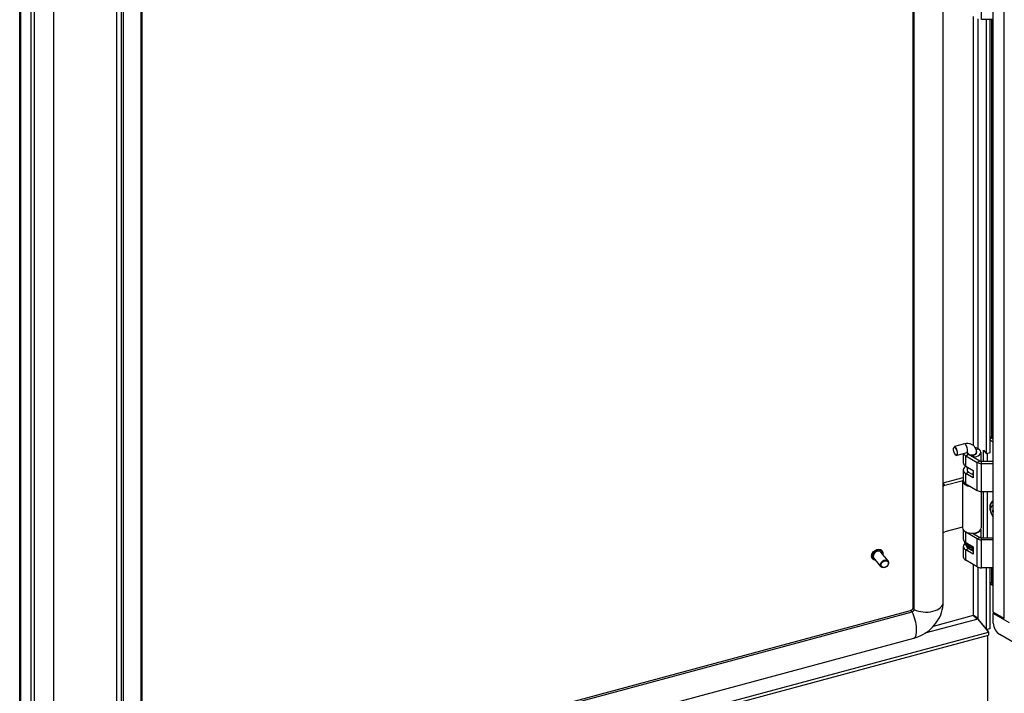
# Model space of a CAD drawing. Extents: x 807 to 1172, y 30 to 260.
# Tile 209 of 214: x 1086 to 1108, y 200 to 215. Entities that reach past the tile are written whole.
import ezdxf

# ---------------------------------------------------------------- set-up
doc = ezdxf.new("R2010")
doc.units = 0
doc.header["$LTSCALE"] = 4
doc.header["$MEASUREMENT"] = 0
doc.layers.get('0').update_dxf_attribs({"linetype": 'CONTINUOUS'})

msp = doc.modelspace()

# ---------------------------------------------------------------- linework, layer by layer
for p, q in [((1106.984, 201.969), (1106.984, 244.315)), ((1106.288, 201.837), (1106.288, 244.166)), ((1106.312, 201.8), (1106.312, 244.145)), ((1108.141, 201.738), (1108.141, 244.141)), ((1108.396, 201.591), (1108.396, 243.994)), ((1085.61, 195.67), (1085.61, 239.275)), ((1085.626, 239.252), (1085.626, 195.612)), ((1085.868, 238.952), (1085.868, 195.312)), ((1085.948, 238.973), (1085.948, 195.333)), ((1087.853, 217.146), (1087.853, 197.283)), ((1087.857, 197.273), (1087.857, 217.136)), ((1087.956, 217.013), (1087.956, 198.632)), ((1088.012, 198.959), (1088.012, 217.002)), ((1086.396, 216.67), (1086.396, 196.427)), ((1088.415, 216.497), (1088.415, 198.598)), ((1088.44, 216.516), (1088.44, 198.605)), ((1107.869, 215.458), (1107.869, 216.105)), ((1107.68, 205.597), (1107.68, 215.533)), ((1107.786, 215.474), (1107.786, 205.526)), ((1108.141, 215.458), (1107.869, 215.458)), ((1107.983, 205.406), (1107.983, 215.458)), ((1108.063, 215.458), (1108.063, 205.427)), ((1108.099, 215.458), (1108.099, 205.777)), ((1108.063, 205.752), (1108.103, 205.775)), ((1108.103, 205.775), (1108.141, 205.753)), ((1107.229, 205.551), (1107.233, 205.56)), ((1107.476, 205.633), (1107.244, 205.571)), ((1108.063, 205.726), (1108.141, 205.681)), ((1107.276, 205.376), (1107.285, 205.37)), ((1107.531, 205.429), (1107.299, 205.366)), ((1107.445, 205.406), (1107.445, 205.203)), ((1107.505, 205.358), (1107.567, 205.393)), ((1107.505, 205.12), (1107.505, 205.358)), ((1107.505, 205.358), (1107.77, 205.205)), ((1107.542, 205.415), (1107.542, 205.431)), ((1107.567, 205.393), (1107.832, 205.24)), ((1107.677, 205.33), (1107.677, 205.376)), ((1107.677, 205.376), (1107.7, 205.327)), ((1107.7, 205.317), (1107.7, 205.327)), ((1107.791, 205.523), (1107.746, 205.497)), ((1107.753, 205.415), (1107.753, 205.44)), ((1107.85, 205.44), (1107.85, 205.234)), ((1107.916, 205.489), (1107.983, 205.406)), ((1107.916, 205.232), (1107.916, 205.489)), ((1108.063, 205.427), (1107.983, 205.406)), ((1107.996, 205.409), (1107.996, 205.232)), ((1107.505, 205.12), (1107.677, 205.02)), ((1107.542, 205.005), (1107.542, 205.099)), ((1107.77, 205.205), (1107.832, 205.24)), ((1107.77, 204.557), (1107.77, 205.205)), ((1107.869, 205.232), (1108.141, 205.232)), ((1107.869, 205.181), (1107.869, 205.232)), ((1107.869, 205.181), (1108.141, 205.181)), ((1107.869, 204.533), (1107.869, 205.181)), ((1106.984, 204.729), (1107.445, 204.854)), ((1107.445, 205.03), (1107.445, 204.792)), ((1107.505, 204.947), (1107.567, 204.983)), ((1107.677, 204.848), (1107.505, 204.947)), ((1107.505, 204.71), (1107.505, 204.947)), ((1107.567, 204.983), (1107.677, 204.919)), ((1107.677, 205.02), (1107.677, 204.848)), ((1107.677, 204.966), (1107.677, 204.966)), ((1107.677, 204.92), (1107.677, 204.966)), ((1107.02, 204.675), (1106.984, 204.72)), ((1107.02, 204.675), (1107.446, 204.789)), ((1107.447, 204.777), (1107.432, 204.777)), ((1107.432, 204.771), (1107.432, 203.691)), ((1107.505, 204.71), (1107.77, 204.557)), ((1107.863, 204.533), (1107.863, 203.691)), ((1107.869, 204.533), (1108.141, 204.533)), ((1107.916, 203.461), (1107.916, 204.533)), ((1107.996, 204.533), (1107.996, 203.461)), ((1108.141, 204.089), (1108.125, 204.097)), ((1108.128, 204.051), (1108.141, 204.045)), ((1107.432, 203.706), (1107.02, 203.595)), ((1107.445, 203.648), (1107.445, 203.432)), ((1107.505, 203.587), (1107.515, 203.593)), ((1107.77, 203.434), (1107.505, 203.587)), ((1107.505, 203.35), (1107.505, 203.587)), ((1107.664, 203.567), (1107.832, 203.47)), ((1107.677, 203.559), (1107.677, 203.568)), ((1107.7, 203.557), (1107.694, 203.57)), ((1107.7, 203.546), (1107.7, 203.557)), ((1107.85, 203.648), (1107.85, 203.463)), ((1107.445, 203.26), (1107.445, 203.022)), ((1107.546, 203.23), (1107.487, 203.328)), ((1107.505, 203.35), (1107.677, 203.25)), ((1107.569, 203.283), (1107.569, 203.312)), ((1107.569, 203.283), (1107.585, 203.275)), ((1107.585, 203.303), (1107.585, 203.275)), ((1107.594, 203.28), (1107.589, 203.277)), ((1107.594, 203.268), (1107.594, 203.298)), ((1107.649, 203.196), (1107.649, 203.266)), ((1107.649, 203.266), (1107.649, 203.183)), ((1107.77, 203.434), (1107.832, 203.47)), ((1107.77, 202.786), (1107.77, 203.434)), ((1107.869, 203.41), (1107.869, 203.461)), ((1107.869, 203.461), (1108.141, 203.461)), ((1108.141, 203.41), (1107.869, 203.41)), ((1107.869, 202.763), (1107.869, 203.41)), ((1105.707, 202.924), (1105.542, 203.128)), ((1105.568, 203.155), (1105.565, 203.158)), ((1107.505, 203.177), (1107.567, 203.213)), ((1107.677, 203.077), (1107.505, 203.177)), ((1107.505, 202.939), (1107.505, 203.177)), ((1107.544, 203.232), (1107.544, 203.233)), ((1107.567, 203.213), (1107.677, 203.149)), ((1107.604, 203.203), (1107.59, 203.199)), ((1107.649, 203.196), (1107.649, 203.183)), ((1107.677, 203.25), (1107.677, 203.077)), ((1107.677, 203.196), (1107.677, 203.196)), ((1107.677, 203.149), (1107.677, 203.196)), ((1105.346, 202.976), (1105.343, 202.979)), ((1105.542, 202.791), (1105.377, 202.995)), ((1107.77, 202.786), (1107.505, 202.939)), ((1107.68, 201.664), (1107.68, 202.838)), ((1107.786, 202.779), (1107.786, 201.578)), ((1108.141, 202.763), (1107.869, 202.763)), ((1107.983, 201.333), (1107.983, 202.763)), ((1108.063, 202.763), (1108.063, 201.355)), ((1108.099, 202.763), (1108.099, 202.409)), ((1108.141, 202.349), (1108.063, 202.394)), ((1108.141, 202.385), (1108.099, 202.409)), ((1088.471, 196.995), (1106.227, 201.776)), ((1088.476, 196.954), (1106.264, 201.743)), ((1106.759, 201.416), (1107.68, 201.664)), ((1108.396, 201.591), (1108.141, 201.738)), ((1108.141, 201.703), (1108.172, 201.72)), ((1108.515, 201.487), (1108.141, 201.703)), ((1108.141, 201.479), (1108.141, 201.703)), ((1107.785, 201.577), (1106.558, 201.247)), ((1107.785, 201.577), (1108.027, 201.277)), ((1107.786, 201.578), (1107.983, 201.333)), ((1088.889, 196.053), (1108.027, 201.205)), ((1088.893, 196.126), (1108.027, 201.277)), ((1108.063, 201.355), (1107.983, 201.333)), ((1108.015, 201.292), (1108.015, 201.342)), ((1108.027, 201.277), (1108.027, 201.205)), ((1124.333, 191.958), (1108.29, 201.22)), ((1088.818, 196.427), (1106.304, 201.134)), ((1108.015, 197.531), (1108.015, 201.202))]:
    msp.add_line(p, q)
for centre, major_axis, ratio, start_param, end_param in [((1108.103, 205.689), (-0.0529, 0.0916), 0.57735, 5.497787, 6.058041), ((1107.272, 205.468), (0.027, -0.102), 0.345066, 5.906707, 9.801257), ((1107.504, 205.531), (0.027, -0.102), 0.345066, 0, 3.141593), ((1107.648, 205.44), (-0.202, 0), 0.57735, 3.926991, 4.329641), ((1107.648, 205.44), (-0.202, 0), 0.57735, 0.280417, 0.785398), ((1107.648, 205.44), (-0.114, 0), 0.57735, 0.159232, 0.785398), ((1107.648, 205.44), (-0.106, 0), 0.57735, 0.153374, 3.141593), ((1107.648, 205.44), (0.114, 0), 0.57735, 4.974792, 6.708088), ((1107.648, 205.44), (0.202, 0), 0.57735, 4.974792, 7.068583), ((1107.648, 205.03), (-0.202, 0), 0.57735, 5.451746, 7.068583), ((1107.648, 205.203), (-0.202, 0), 0.57735, 0, 0.785398), ((1107.869, 205.262), (0.141, 0), 0.57735, 3.926991, 4.712389), ((1107.869, 205.262), (0.0529, 0), 0.57735, 3.926991, 4.712389), ((1107.648, 205.03), (-0.114, 0), 0.57735, 5.895869, 7.068583), ((1107.648, 205.03), (0.114, 0), 0.57735, 4.974792, 4.975816), ((1107.02, 204.632), (0.0411, 0.0332), 0.739997, 1.03209, 1.907643), ((1107.648, 204.771), (-0.216, 0), 0.57735, 6.232336, 7.687158), ((1107.648, 204.792), (-0.202, 0), 0.57735, 0, 0.785398), ((1107.869, 204.614), (0.141, 0), 0.57735, 3.926991, 4.712389), ((1108.265, 204.055), (-0.144, 0.249), 0.57735, 6.151494, 7.598507), ((1108.258, 204.052), (-0.134, 0.232), 0.57735, 6.165701, 6.939285), ((1108.219, 204.029), (-0.101, 0.175), 0.57735, 6.081369, 8.055798), ((1108.234, 204.037), (-0.099, 0.172), 0.57735, 6.220072, 6.232028), ((1108.219, 204.029), (0.067, -0.117), 0.57735, 3.805759, 4.208475), ((1108.229, 204.035), (-0.066, 0.113), 0.57735, 0.751235, 1.063438), ((1107.02, 203.638), (-0.0411, -0.0332), 0.739997, 0.156537, 1.03209), ((1107.648, 203.691), (-0.216, 0), 0.57735, 0, 2.007129), ((1107.648, 203.67), (-0.202, 0), 0.57735, 0.285566, 0.785398), ((1107.648, 203.67), (0.202, 0), 0.57735, 4.974792, 5.997619), ((1107.648, 203.691), (0.216, 0), 0.57735, 5.148721, 6.283185), ((1107.648, 203.26), (-0.202, 0), 0.57735, 5.64268, 7.068583), ((1107.648, 203.432), (-0.202, 0), 0.57735, 0, 0.785398), ((1107.648, 203.36), (-0.171, 0), 0.57735, 0.336017, 0.673567), ((1107.648, 203.26), (-0.114, 0), 0.57735, 5.471606, 5.838767), ((1107.648, 203.243), (0.104, 0), 0.57735, 2.427229, 2.659565), ((1107.648, 203.244), (-0.0829, 0), 0.57735, 5.497787, 6.056666), ((1107.648, 203.268), (-0.0533, 0), 0.57735, 0, 1.596047), ((1107.869, 203.492), (-0.141, 0), 0.57735, 0.785398, 1.570796), ((1107.869, 203.492), (0.0529, 0), 0.57735, 3.926991, 4.712389), ((1105.454, 203.068), (-0.111, -0.09), 0.739997, 3.141593, 6.283185), ((1105.457, 203.065), (-0.111, -0.09), 0.739997, 3.141593, 6.283185), ((1105.459, 203.062), (-0.106, -0.085), 0.739997, 2.463573, 6.961205), ((1105.459, 203.062), (-0.0823, -0.0665), 0.739997, 3.141593, 6.283185), ((1107.648, 203.26), (-0.114, 0), 0.57735, 0.204924, 0.785398), ((1107.648, 203.244), (0.0829, 0), 0.57735, 4.151945, 4.728621), ((1107.648, 203.243), (0.0829, 0), 0.57735, 4.153273, 4.728621), ((1107.648, 203.243), (-0.104, 0), 0.57735, 1.216427, 1.587028), ((1107.648, 203.26), (0.114, 0), 0.57735, 4.974792, 4.975816), ((1107.648, 203.022), (-0.202, 0), 0.57735, 0, 0.785398), ((1107.869, 202.844), (-0.141, 0), 0.57735, 0.785398, 1.570796), ((1108.246, 202.494), (-0.207, 0), 0.57735, 0.48735, 0.785398), ((1106.583, 201.969), (0.4, 0), 0.57735, 3.967451, 6.283185), ((1106.253, 201.682), (-0.0251, 0.0932), 0.345066, 5.331371, 6.283185), ((1106.264, 201.787), (0.0411, 0.0332), 0.739997, 4.173683, 5.744479), ((1106.2, 201.521), (0.104, -0.386), 0.345066, 0, 2.089513), ((1106.384, 201.837), (-0.0966, 0), 0.57735, 0, 0.725592), ((1108.29, 201.393), (-0.106, 0.183), 0.57735, 0.785398, 2.356194)]:
    msp.add_ellipse(centre, major_axis=major_axis, ratio=ratio, start_param=start_param, end_param=end_param)
for centre, major_axis, ratio in [((1107.264, 205.466), (-0.0253, 0.094), 0.345066), ((1105.625, 202.857), (-0.0823, -0.0665), 0.739997), ((1105.63, 202.85), (-0.0719, -0.0581), 0.739997)]:
    msp.add_ellipse(centre, major_axis=major_axis, ratio=ratio)
for points, knots in [([(1107.753, 205.44), (1107.753, 205.465), (1107.749, 205.491), (1107.732, 205.536), (1107.72, 205.557), (1107.69, 205.591), (1107.672, 205.605), (1107.633, 205.627), (1107.611, 205.634), (1107.564, 205.643), (1107.539, 205.643), (1107.502, 205.639), (1107.489, 205.636), (1107.476, 205.633)], [3.141593, 3.141593, 3.141593, 3.141593, 3.445791, 3.445791, 3.712396, 3.712396, 3.968523, 3.968523, 4.240306, 4.240306, 4.547545, 4.547545, 4.712389, 4.712389, 4.712389, 4.712389]), ([(1107.55, 205.43), (1107.55, 205.43), (1107.549, 205.431), (1107.546, 205.431), (1107.543, 205.431), (1107.537, 205.43), (1107.534, 205.43), (1107.531, 205.429)], [4.1048233, 4.1048233, 4.1048233, 4.1048233, 4.3391559, 4.3391559, 4.5652752, 4.5652752, 4.712389, 4.712389, 4.712389, 4.712389]), ([(1108.081, 204.068), (1108.079, 204.077), (1108.077, 204.086), (1108.069, 204.124), (1108.067, 204.154), (1108.07, 204.185), (1108.07, 204.187), (1108.07, 204.188)], [2.7722134, 2.7722134, 2.7722134, 2.7722134, 2.885321, 2.885321, 3.2511996, 3.2511996, 3.2708909, 3.2708909, 3.2708909, 3.2708909]), ([(1107.482, 203.365), (1107.481, 203.364), (1107.481, 203.363), (1107.479, 203.358), (1107.478, 203.354), (1107.478, 203.351), (1107.478, 203.349), (1107.478, 203.346), (1107.479, 203.344)], [-0.04978233, -0.04978233, -0.04978233, -0.04978233, -0.03567572, -0.03567572, 0, 0, 0, 0.02530611, 0.02530611, 0.02530611, 0.02530611]), ([(1107.479, 203.344), (1107.479, 203.343), (1107.48, 203.342), (1107.48, 203.34), (1107.481, 203.338), (1107.482, 203.336), (1107.482, 203.335), (1107.484, 203.333), (1107.484, 203.332), (1107.485, 203.33), (1107.486, 203.329), (1107.487, 203.328)], [1.3370839, 1.3370839, 1.3370839, 1.3370839, 1.3637632, 1.3637632, 1.3904426, 1.3904426, 1.417122, 1.417122, 1.4438014, 1.4438014, 1.4704808, 1.4704808, 1.4704808, 1.4704808]), ([(1107.514, 203.299), (1107.514, 203.299), (1107.514, 203.299), (1107.512, 203.302), (1107.511, 203.306), (1107.511, 203.309), (1107.511, 203.313), (1107.512, 203.317), (1107.514, 203.324), (1107.517, 203.328), (1107.521, 203.333), (1107.524, 203.335), (1107.526, 203.337)], [-0.0403438, -0.0403438, -0.0403438, -0.0403438, -0.0356783, -0.0356783, 0, 0, 0, 0.0356757, 0.0356757, 0.0716725, 0.0716725, 0.0986598, 0.0986598, 0.0986598, 0.0986598]), ([(1107.541, 203.329), (1107.541, 203.329), (1107.541, 203.329), (1107.54, 203.328), (1107.538, 203.327), (1107.535, 203.325), (1107.533, 203.324), (1107.531, 203.322), (1107.53, 203.32), (1107.529, 203.317), (1107.529, 203.315), (1107.529, 203.314), (1107.529, 203.313), (1107.529, 203.311), (1107.53, 203.31), (1107.53, 203.31), (1107.53, 203.31)], [-0.06023245, -0.06023245, -0.06023245, -0.06023245, -0.05973205, -0.05973205, -0.04428423, -0.04428423, -0.02924366, -0.02924366, -0.01453222, -0.01453222, 0, 0, 0, 0.01454194, 0.01454194, 0.01647846, 0.01647846, 0.01647846, 0.01647846]), ([(1105.343, 202.979), (1105.336, 202.987), (1105.331, 202.998), (1105.325, 203.02), (1105.324, 203.032), (1105.326, 203.058), (1105.329, 203.071), (1105.34, 203.097), (1105.348, 203.11), (1105.366, 203.133), (1105.377, 203.144), (1105.401, 203.163), (1105.414, 203.171), (1105.442, 203.183), (1105.456, 203.187), (1105.483, 203.191), (1105.497, 203.191), (1105.522, 203.187), (1105.534, 203.183), (1105.552, 203.171), (1105.559, 203.165), (1105.565, 203.158)], [4.659596, 4.659596, 4.659596, 4.659596, 4.967804, 4.967804, 5.28092, 5.28092, 5.601686, 5.601686, 5.926065, 5.926065, 6.251203, 6.251203, 6.576384, 6.576384, 6.901494, 6.901494, 7.225622, 7.225622, 7.545486, 7.545486, 7.801188, 7.801188, 7.801188, 7.801188]), ([(1105.568, 203.155), (1105.575, 203.146), (1105.58, 203.136), (1105.586, 203.114), (1105.587, 203.101), (1105.586, 203.084), (1105.585, 203.08), (1105.584, 203.076)], [1.5180031, 1.5180031, 1.5180031, 1.5180031, 1.8262116, 1.8262116, 2.1393278, 2.1393278, 2.245334, 2.245334, 2.245334, 2.245334]), ([(1105.42, 202.943), (1105.413, 202.943), (1105.407, 202.944), (1105.389, 202.947), (1105.377, 202.951), (1105.359, 202.962), (1105.352, 202.969), (1105.346, 202.976)], [3.9322649, 3.9322649, 3.9322649, 3.9322649, 4.0840294, 4.0840294, 4.4038936, 4.4038936, 4.6595958, 4.6595958, 4.6595958, 4.6595958]), ([(1106.304, 201.134), (1106.378, 201.154), (1106.449, 201.184), (1106.58, 201.258), (1106.642, 201.302), (1106.752, 201.405), (1106.802, 201.462), (1106.886, 201.589), (1106.92, 201.658), (1106.969, 201.807), (1106.984, 201.887), (1106.984, 201.969)], [1.570796, 1.570796, 1.570796, 1.570796, 1.884956, 1.884956, 2.199115, 2.199115, 2.513274, 2.513274, 2.827433, 2.827433, 3.141593, 3.141593, 3.141593, 3.141593]), ([(1106.227, 201.776), (1106.231, 201.777), (1106.235, 201.778), (1106.243, 201.782), (1106.248, 201.784), (1106.256, 201.79), (1106.26, 201.793), (1106.268, 201.8), (1106.271, 201.804), (1106.277, 201.811), (1106.28, 201.815), (1106.284, 201.822), (1106.285, 201.825), (1106.287, 201.831), (1106.287, 201.833), (1106.288, 201.835), (1106.288, 201.836), (1106.288, 201.837)], [1.570796, 1.570796, 1.570796, 1.570796, 1.774844, 1.774844, 1.981992, 1.981992, 2.192502, 2.192502, 2.403398, 2.403398, 2.611337, 2.611337, 2.815678, 2.815678, 3.022126, 3.022126, 3.141593, 3.141593, 3.141593, 3.141593]), ([(1107.68, 201.664), (1107.707, 201.656), (1107.741, 201.638), (1107.764, 201.612), (1107.773, 201.601), (1107.781, 201.59), (1107.786, 201.578)], [0, 0, 0, 0, 1.127197, 1.127197, 1.127197, 1.570796, 1.570796, 1.570796, 1.570796]), ([(1107.68, 201.664), (1107.697, 201.644), (1107.722, 201.616), (1107.751, 201.596), (1107.762, 201.588), (1107.773, 201.581), (1107.785, 201.577)], [0, 0, 0, 0, 1.127197, 1.127197, 1.127197, 1.570796, 1.570796, 1.570796, 1.570796])]:
    msp.add_open_spline(points, degree=3, knots=knots)
for points, weights in [([(1108.14, 204.057), (1108.134, 204.054), (1108.128, 204.051)], [1.0043346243, 1.00398196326, 1.00346762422]), ([(1108.141, 204.057), (1108.14, 204.057), (1108.14, 204.057)], [1.2903403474, 1.28661589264, 1.28288908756]), ([(1107.573, 203.209), (1107.55, 203.243), (1107.514, 203.299)], [1.00910987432, 1.02905427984, 1]), ([(1107.53, 203.31), (1107.578, 203.236), (1107.604, 203.203)], [1, 1.05653148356, 1])]:
    msp.add_rational_spline(points, weights, degree=2)
msp.add_open_spline([(1107.68, 201.664), (1107.681, 201.663), (1107.681, 201.662), (1107.682, 201.662)], degree=3)

doc.saveas('drawing.dxf')
